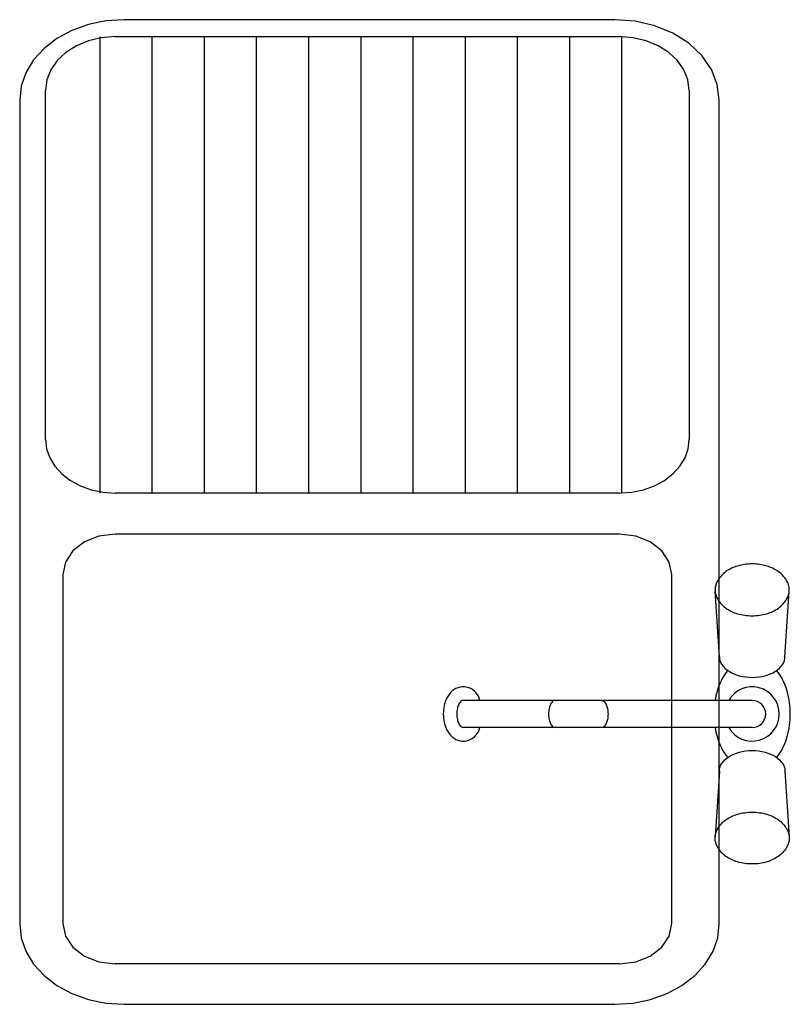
# Model space of a CAD drawing. Extents: x 4615668 to 9294084, y 5334101 to 10688993.
# Tile 33 of 37: x 4616169 to 4616220, y 5522057 to 5522123. Entities that reach past the tile are written whole.
import ezdxf

# ---------------------------------------------------------------- set-up
doc = ezdxf.new("R2010")
doc.units = 0
doc.header["$MEASUREMENT"] = 0
doc.layers.add('a meble', color=8, linetype='Continuous')
doc.layers.add('MEBLE', color=41, linetype='Continuous')

# ---------------------------------------------------------------- blocks, each defined once
blk = doc.blocks.new('qE3456_1')
at = {"layer": 'MEBLE', "color": 0, "ltscale": 10}
for p, q in [((61.6, 227.07), (17.98, 229.86)), ((137.67, 227.07), (181.29, 229.86)), ((90.64, 205.29), (90.64, 13.3)), ((108.64, 205.29), (108.64, 13.3)), ((61.6, 183.51), (18.01, 180.69)), ((137.67, 183.51), (181.27, 180.69))]:
    blk.add_line(p, q, dxfattribs=at)
at = {"layer": 'MEBLE', "color": 0, "ltscale": 10, "flags": 128}
for points in [[(17.19, 229.89, 0.134494), (10.96, 228.17, 0.10685), (5.03, 222.67, 0.082262), (1.38, 215.02, 0.070601), (0, 205.27, 0.070601), (1.39, 195.51, 0.082262), (5.05, 187.87, 0.10685), (10.99, 182.37, 0.134494), (17.22, 180.67, 0.134494), (23.46, 182.38, 0.10685), (29.39, 187.88, 0.082262), (33.04, 195.53, 0.070601), (34.42, 205.29, 0.070601), (33.03, 215.04, 0.082262), (29.37, 222.69, 0.10685), (23.43, 228.18, 0.134494), (17.19, 229.89)], [(182.08, 229.89, -0.134494), (188.31, 228.17, -0.10685), (194.24, 222.67, -0.082262), (197.89, 215.02, -0.070601), (199.27, 205.27, -0.070601), (197.88, 195.51, -0.082262), (194.22, 187.87, -0.10685), (188.29, 182.37, -0.134494), (182.05, 180.67, -0.134494), (175.81, 182.38, -0.10685), (169.88, 187.88, -0.082262), (166.23, 195.53, -0.070601), (164.85, 205.29, -0.070601), (166.24, 215.04, -0.082262), (169.9, 222.69, -0.10685), (175.84, 228.18, -0.134494), (182.08, 229.89)]]:
    blk.add_lwpolyline(points, format="xyb", close=True, dxfattribs=at)
for points in [[(128.57, 221.58, 0.023772), (126.36, 223.22, 0.080144), (114.67, 228.6, 0.067875), (99.64, 230.65, 0.067875), (84.6, 228.6, 0.080144), (72.91, 223.22, 0.023772), (70.7, 221.58)], [(61.6, 183.51, 0.146314), (66.48, 184.97, 0.107158), (71.31, 189.89, 0.076937), (74.22, 196.59, 0.063967), (75.34, 205.29, 0.063967), (74.22, 213.98, 0.076937), (71.31, 220.69, 0.107158), (66.48, 225.61, 0.146314), (61.6, 227.07)], [(137.67, 183.51, -0.146314), (132.79, 184.97, -0.107158), (127.96, 189.89, -0.076937), (125.05, 196.59, -0.063967), (123.94, 205.29, -0.063967), (125.05, 213.98, -0.076937), (127.96, 220.69, -0.107158), (132.79, 225.61, -0.146314), (137.67, 227.07)], [(70.7, 188.99, 0.023772), (72.91, 187.35, 0.080144), (84.6, 181.97, 0.027526), (90.64, 180.65)], [(108.64, 180.65, 0.027526), (114.67, 181.97, 0.080144), (126.36, 187.35, 0.023772), (128.57, 188.99)], [(90.64, 105.17, -0.180477), (91.17, 106.62, -0.103071), (93.27, 108.21, -0.06267), (95.99, 109.12, -0.048887), (99.64, 109.47, -0.048887), (103.28, 109.12, -0.06267), (106, 108.21, -0.103071), (108.1, 106.62, -0.180477), (108.64, 105.17)], [(90.64, 74.25, 0.180477), (91.17, 72.81, 0.103071), (93.27, 71.21, 0.06267), (95.99, 70.31, 0.048887), (99.64, 69.95, 0.048887), (103.28, 70.31, 0.06267), (106, 71.21, 0.103071), (108.1, 72.81, 0.180477), (108.64, 74.25)], [(90.64, 24.28, 0.574951), (84.37, 5.96, 0.103071), (89.39, 2.14, 0.06267), (94.24, 0.53, 0.048887), (99.64, 0, 0.048887), (105.03, 0.53, 0.06267), (109.88, 2.14, 0.103071), (114.9, 5.96, 0.574951), (108.64, 24.28)], [(90.64, 13.3, 0.180477), (91.17, 11.86, 0.103071), (93.27, 10.26, 0.06267), (95.99, 9.36, 0.048887), (99.64, 9, 0.048887), (103.28, 9.36, 0.06267), (106, 10.26, 0.103071), (108.1, 11.86, 0.180477), (108.64, 13.3)]]:
    blk.add_lwpolyline(points, format="xyb", dxfattribs=at)
at = {"layer": 'MEBLE', "color": 0, "ltscale": 10}
for radius, start, end in [(18, 300, 240), (9, 0, 180)]:
    blk.add_arc((99.64, 205.29), radius, start, end, dxfattribs=at)
for p in [(61.6, 183.51), (137.67, 183.51)]:
    blk.add_point(p, dxfattribs=at)

msp = doc.modelspace()

# ---------------------------------------------------------------- linework, layer by layer
at = {"layer": 'a meble', "flags": 128}
for points in [[(4616173.122, 5522122.26), (4616172.015, 5522121.863)], [(4616174.302, 5522122.505), (4616173.122, 5522122.26)], [(4616175.518, 5522122.587), (4616174.302, 5522122.505)], [(4616208.472, 5522122.587), (4616175.518, 5522122.587)], [(4616209.839, 5522122.482), (4616208.472, 5522122.587)], [(4616211.153, 5522122.175), (4616209.839, 5522122.482)], [(4616212.364, 5522121.676), (4616211.153, 5522122.175)], [(4616171.013, 5522121.322), (4616170.151, 5522120.656)], [(4616172.015, 5522121.863), (4616171.013, 5522121.322)], [(4616173.886, 5522121.351), (4616173.133, 5522121.175)], [(4616173.886, 5522121.447), (4616173.886, 5522121.351)], [(4616174.008, 5522121.38), (4616173.886, 5522121.351)], [(4616173.886, 5522121.351), (4616173.886, 5522090.93)], [(4616174.919, 5522121.449), (4616174.008, 5522121.38)], [(4616174.919, 5522121.449), (4616177.389, 5522121.449)], [(4616177.389, 5522121.449), (4616180.894, 5522121.449)], [(4616177.389, 5522121.447), (4616177.389, 5522090.83)], [(4616180.894, 5522121.449), (4616184.397, 5522121.449)], [(4616180.894, 5522121.447), (4616180.894, 5522090.83)], [(4616184.397, 5522121.449), (4616187.9, 5522121.449)], [(4616184.397, 5522121.447), (4616184.397, 5522090.83)], [(4616187.9, 5522121.449), (4616191.404, 5522121.449)], [(4616187.9, 5522121.447), (4616187.9, 5522090.83)], [(4616191.404, 5522121.449), (4616194.907, 5522121.449)], [(4616191.404, 5522121.447), (4616191.404, 5522090.83)], [(4616194.907, 5522121.449), (4616198.41, 5522121.449)], [(4616194.907, 5522121.447), (4616194.907, 5522090.83)], [(4616198.41, 5522121.449), (4616201.915, 5522121.449)], [(4616198.41, 5522121.447), (4616198.41, 5522090.83)], [(4616201.915, 5522121.449), (4616205.418, 5522121.449)], [(4616201.915, 5522121.447), (4616201.915, 5522090.83)], [(4616205.418, 5522121.449), (4616208.788, 5522121.449)], [(4616205.418, 5522121.447), (4616205.418, 5522090.83)], [(4616208.921, 5522121.438), (4616208.788, 5522121.449)], [(4616208.921, 5522121.447), (4616208.921, 5522121.438)], [(4616209.699, 5522121.38), (4616208.921, 5522121.438)], [(4616208.921, 5522121.438), (4616208.921, 5522090.83)], [(4616210.574, 5522121.175), (4616209.699, 5522121.38)], [(4616213.427, 5522121.004), (4616212.364, 5522121.676)], [(4616170.151, 5522120.656), (4616169.45, 5522119.886)], [(4616172.325, 5522120.841), (4616171.616, 5522120.393)], [(4616173.133, 5522121.175), (4616172.325, 5522120.841)], [(4616211.382, 5522120.841), (4616210.574, 5522121.175)], [(4616212.09, 5522120.393), (4616211.382, 5522120.841)], [(4616214.297, 5522120.184), (4616213.427, 5522121.004)], [(4616171.616, 5522120.393), (4616171.035, 5522119.848)], [(4616212.672, 5522119.848), (4616212.09, 5522120.393)], [(4616214.945, 5522119.251), (4616214.297, 5522120.184)], [(4616169.45, 5522119.886), (4616168.933, 5522119.03)], [(4616171.035, 5522119.848), (4616170.603, 5522119.224)], [(4616213.101, 5522119.224), (4616212.672, 5522119.848)], [(4616168.933, 5522119.03), (4616168.617, 5522118.122)], [(4616170.603, 5522119.224), (4616170.338, 5522118.549)], [(4616213.369, 5522118.549), (4616213.101, 5522119.224)], [(4616215.344, 5522118.238), (4616214.945, 5522119.251)], [(4616168.617, 5522118.122), (4616168.512, 5522117.182)], [(4616170.338, 5522118.549), (4616170.249, 5522117.846)], [(4616213.458, 5522117.846), (4616213.369, 5522118.549)], [(4616215.478, 5522117.182), (4616215.344, 5522118.238)], [(4616170.249, 5522094.431), (4616170.249, 5522117.846)], [(4616213.458, 5522117.846), (4616213.458, 5522094.431)], [(4616168.512, 5522117.182), (4616168.512, 5522061.941)], [(4616215.478, 5522061.941), (4616215.478, 5522117.182)], [(4616170.249, 5522094.431), (4616170.32, 5522093.805)], [(4616213.387, 5522093.805), (4616213.458, 5522094.431)], [(4616170.32, 5522093.805), (4616170.53, 5522093.199)], [(4616213.177, 5522093.199), (4616213.387, 5522093.805)], [(4616170.53, 5522093.199), (4616170.875, 5522092.629)], [(4616212.832, 5522092.629), (4616213.177, 5522093.199)], [(4616170.875, 5522092.629), (4616171.343, 5522092.115)], [(4616212.364, 5522092.115), (4616212.832, 5522092.629)], [(4616171.343, 5522092.115), (4616171.917, 5522091.671)], [(4616171.917, 5522091.671), (4616172.585, 5522091.311)], [(4616211.122, 5522091.311), (4616211.79, 5522091.671)], [(4616211.79, 5522091.671), (4616212.364, 5522092.115)], [(4616172.585, 5522091.311), (4616173.322, 5522091.046)], [(4616173.322, 5522091.046), (4616173.886, 5522090.93)], [(4616173.886, 5522090.93), (4616173.886, 5522090.83)], [(4616173.886, 5522090.93), (4616174.109, 5522090.883)], [(4616209.598, 5522090.883), (4616210.385, 5522091.046)], [(4616210.385, 5522091.046), (4616211.122, 5522091.311)], [(4616174.109, 5522090.883), (4616174.919, 5522090.83)], [(4616177.389, 5522090.83), (4616174.919, 5522090.83)], [(4616180.894, 5522090.83), (4616177.389, 5522090.83)], [(4616184.397, 5522090.83), (4616180.894, 5522090.83)], [(4616187.9, 5522090.83), (4616184.397, 5522090.83)], [(4616191.404, 5522090.83), (4616187.9, 5522090.83)], [(4616194.907, 5522090.83), (4616191.404, 5522090.83)], [(4616198.41, 5522090.83), (4616194.907, 5522090.83)], [(4616201.915, 5522090.83), (4616198.41, 5522090.83)], [(4616205.418, 5522090.83), (4616201.915, 5522090.83)], [(4616208.788, 5522090.83), (4616205.418, 5522090.83)], [(4616208.788, 5522090.83), (4616208.921, 5522090.838)], [(4616208.921, 5522090.838), (4616209.598, 5522090.883)], [(4616173.837, 5522087.939), (4616172.861, 5522087.556)], [(4616174.919, 5522088.073), (4616173.837, 5522087.939)], [(4616208.788, 5522088.073), (4616174.919, 5522088.073)], [(4616209.87, 5522087.939), (4616208.788, 5522088.073)], [(4616210.846, 5522087.556), (4616209.87, 5522087.939)], [(4616172.861, 5522087.556), (4616172.086, 5522086.959)], [(4616211.621, 5522086.959), (4616210.846, 5522087.556)], [(4616172.086, 5522086.959), (4616171.588, 5522086.204)], [(4616212.119, 5522086.204), (4616211.621, 5522086.959)], [(4616171.588, 5522086.204), (4616171.416, 5522085.369)], [(4616212.291, 5522085.369), (4616212.119, 5522086.204)], [(4616171.416, 5522085.369), (4616171.416, 5522061.954)], [(4616212.291, 5522061.954), (4616212.291, 5522085.369)], [(4616168.512, 5522061.941), (4616168.617, 5522061.003)], [(4616171.416, 5522061.954), (4616171.588, 5522061.119)], [(4616212.119, 5522061.119), (4616212.291, 5522061.954)], [(4616215.371, 5522061.003), (4616215.478, 5522061.941)], [(4616168.617, 5522061.003), (4616168.933, 5522060.094)], [(4616171.588, 5522061.119), (4616172.086, 5522060.366)], [(4616211.621, 5522060.366), (4616212.119, 5522061.119)], [(4616215.057, 5522060.094), (4616215.371, 5522061.003)], [(4616168.933, 5522060.094), (4616169.45, 5522059.239)], [(4616172.086, 5522060.366), (4616172.861, 5522059.769)], [(4616210.846, 5522059.769), (4616211.621, 5522060.366)], [(4616214.54, 5522059.239), (4616215.057, 5522060.094)], [(4616169.45, 5522059.239), (4616170.151, 5522058.469)], [(4616172.861, 5522059.769), (4616173.837, 5522059.384)], [(4616173.837, 5522059.384), (4616174.919, 5522059.253)], [(4616208.788, 5522059.253), (4616174.919, 5522059.253)], [(4616208.788, 5522059.253), (4616209.87, 5522059.384)], [(4616209.87, 5522059.384), (4616210.846, 5522059.769)], [(4616213.839, 5522058.469), (4616214.54, 5522059.239)], [(4616170.151, 5522058.469), (4616171.013, 5522057.803)], [(4616212.975, 5522057.803), (4616213.839, 5522058.469)], [(4616171.013, 5522057.803), (4616172.015, 5522057.262)], [(4616172.015, 5522057.262), (4616173.122, 5522056.863)], [(4616210.868, 5522056.863), (4616211.975, 5522057.262)], [(4616211.975, 5522057.262), (4616212.975, 5522057.803)], [(4616173.122, 5522056.863), (4616174.302, 5522056.62)], [(4616174.302, 5522056.62), (4616175.518, 5522056.538)], [(4616208.472, 5522056.538), (4616209.687, 5522056.62)], [(4616209.687, 5522056.62), (4616210.868, 5522056.863)], [(4616175.518, 5522056.538), (4616208.472, 5522056.538)]]:
    msp.add_lwpolyline(points, dxfattribs=at)

# ---------------------------------------------------------------- block references
at = {"layer": 'a meble', "xscale": 0.101, "yscale": 0.101, "zscale": 0.101, "rotation": 270}
msp.add_blockref('qE3456_1', (4616196.952, 5522086.078), dxfattribs=at)

doc.saveas('drawing.dxf')
